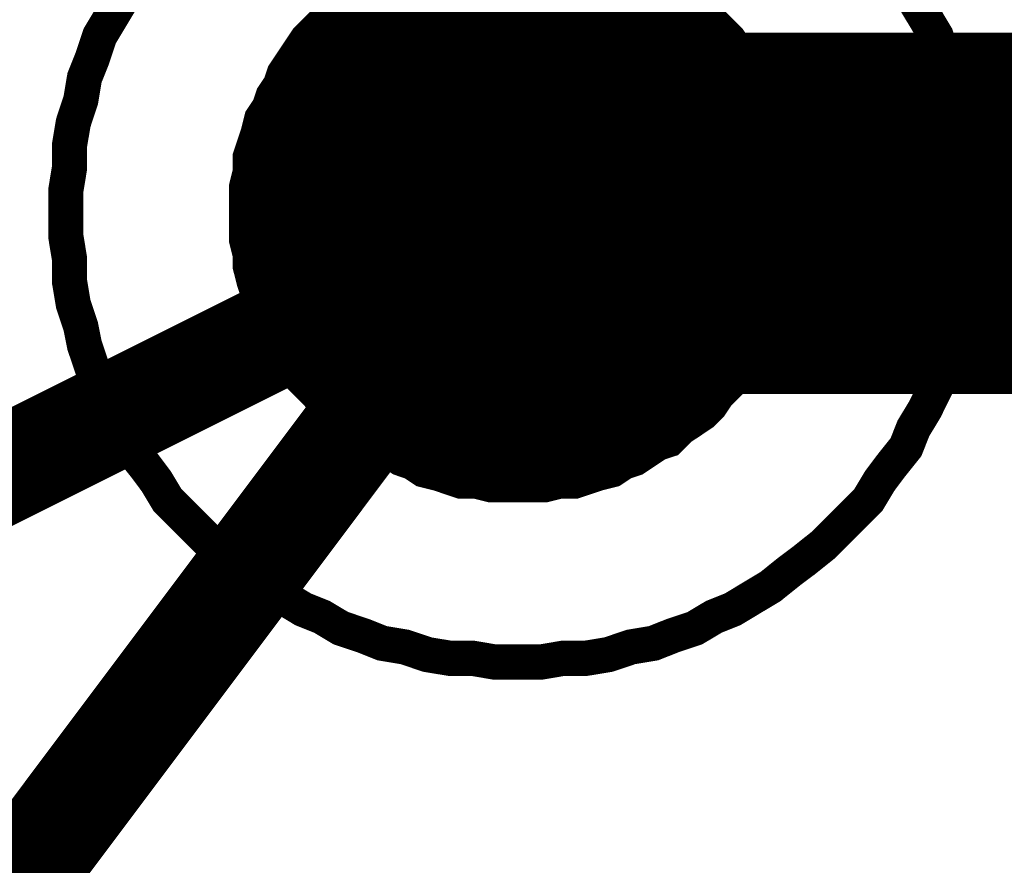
# Model space of a CAD drawing. Extents: x 0 to 22, y 0 to 17.
# Tile 18 of 56: x 7.5452 to 7.6543, y 11.7275 to 11.8211. Entities that reach past the tile are written whole.
import ezdxf

# ---------------------------------------------------------------- set-up
doc = ezdxf.new("R2010")
doc.units = 0
doc.layers.add('SHEET', color=255, linetype='CONTINUOUS')

msp = doc.modelspace()

# ---------------------------------------------------------------- linework, layer by layer
at = {"layer": 'SHEET'}
for points, const_width in [([(7.60042, 11.89983), (7.60042, 11.79967)], 0.0118), ([(7.55035, 11.79967), (7.55035, 11.80217), (7.55076, 11.80467), (7.55076, 11.80718), (7.55118, 11.80968), (7.55201, 11.81219), (7.55243, 11.81469), (7.55327, 11.81678), (7.5541, 11.81928), (7.55535, 11.82137), (7.55661, 11.82346)], 0.0039), ([(7.55035, 11.79967), (7.55035, 11.80217), (7.55076, 11.80467), (7.55076, 11.80718), (7.55118, 11.80968), (7.55201, 11.81219), (7.55243, 11.81469), (7.55327, 11.81678), (7.5541, 11.81928), (7.55535, 11.82137), (7.55661, 11.82346)], 0.0039), ([(7.55035, 11.79967), (7.55035, 11.80217), (7.55076, 11.80467), (7.55076, 11.80718), (7.55118, 11.80968), (7.55201, 11.81219), (7.55243, 11.81469), (7.55327, 11.81678), (7.5541, 11.81928), (7.55535, 11.82137), (7.55661, 11.82346)], 0.0039), ([(7.55035, 11.79967), (7.55035, 11.80217), (7.55076, 11.80467), (7.55076, 11.80718), (7.55118, 11.80968), (7.55201, 11.81219), (7.55243, 11.81469), (7.55327, 11.81678), (7.5541, 11.81928), (7.55535, 11.82137), (7.55661, 11.82346)], 0.0039), ([(7.55035, 11.79967), (7.55035, 11.80217), (7.55076, 11.80467), (7.55076, 11.80718), (7.55118, 11.80968), (7.55201, 11.81219), (7.55243, 11.81469), (7.55327, 11.81678), (7.5541, 11.81928), (7.55535, 11.82137), (7.55661, 11.82346)], 0.0039), ([(7.55035, 11.79967), (7.55035, 11.80217), (7.55076, 11.80467), (7.55076, 11.80718), (7.55118, 11.80968), (7.55201, 11.81219), (7.55243, 11.81469), (7.55327, 11.81678), (7.5541, 11.81928), (7.55535, 11.82137), (7.55661, 11.82346)], 0.0039), ([(7.55035, 11.79967), (7.55035, 11.80217), (7.55076, 11.80467), (7.55076, 11.80718), (7.55118, 11.80968), (7.55201, 11.81219), (7.55243, 11.81469), (7.55327, 11.81678), (7.5541, 11.81928), (7.55535, 11.82137), (7.55661, 11.82346)], 0.0039), ([(7.55035, 11.79967), (7.55035, 11.80217), (7.55076, 11.80467), (7.55076, 11.80718), (7.55118, 11.80968), (7.55201, 11.81219), (7.55243, 11.81469), (7.55327, 11.81678), (7.5541, 11.81928), (7.55535, 11.82137), (7.55661, 11.82346)], 0.0039), ([(7.57038, 11.79967), (7.57038, 11.80134), (7.57038, 11.80259), (7.57079, 11.80426), (7.57079, 11.80593), (7.57121, 11.80718), (7.57163, 11.80843), (7.57205, 11.8101), (7.57288, 11.81135), (7.5733, 11.8126), (7.57413, 11.81386), (7.57455, 11.81511), (7.57539, 11.81636), (7.57622, 11.81761), (7.57705, 11.81886), (7.57831, 11.82012), (7.57914, 11.82095), (7.57998, 11.82179), (7.58123, 11.82304), (7.58248, 11.82387)], 0.0039), ([(7.57038, 11.79967), (7.57038, 11.80134), (7.57038, 11.80259), (7.57079, 11.80426), (7.57079, 11.80593), (7.57121, 11.80718), (7.57163, 11.80843), (7.57205, 11.8101), (7.57288, 11.81135), (7.5733, 11.8126), (7.57413, 11.81386), (7.57455, 11.81511), (7.57539, 11.81636), (7.57622, 11.81761), (7.57705, 11.81886), (7.57831, 11.82012), (7.57914, 11.82095), (7.57998, 11.82179), (7.58123, 11.82304), (7.58248, 11.82387)], 0.0039), ([(7.57038, 11.79967), (7.57038, 11.80134), (7.57038, 11.80259), (7.57079, 11.80426), (7.57079, 11.80593), (7.57121, 11.80718), (7.57163, 11.80843), (7.57205, 11.8101), (7.57288, 11.81135), (7.5733, 11.8126), (7.57413, 11.81386), (7.57455, 11.81511), (7.57539, 11.81636), (7.57622, 11.81761), (7.57705, 11.81886), (7.57831, 11.82012), (7.57914, 11.82095), (7.57998, 11.82179), (7.58123, 11.82304), (7.58248, 11.82387)], 0.0039), ([(7.57038, 11.79967), (7.57038, 11.80134), (7.57038, 11.80259), (7.57079, 11.80426), (7.57079, 11.80593), (7.57121, 11.80718), (7.57163, 11.80843), (7.57205, 11.8101), (7.57288, 11.81135), (7.5733, 11.8126), (7.57413, 11.81386), (7.57455, 11.81511), (7.57539, 11.81636), (7.57622, 11.81761), (7.57705, 11.81886), (7.57831, 11.82012), (7.57914, 11.82095), (7.57998, 11.82179), (7.58123, 11.82304), (7.58248, 11.82387)], 0.0039), ([(7.57038, 11.79967), (7.57038, 11.80134), (7.57038, 11.80259), (7.57079, 11.80426), (7.57079, 11.80593), (7.57121, 11.80718), (7.57163, 11.80843), (7.57205, 11.8101), (7.57288, 11.81135), (7.5733, 11.8126), (7.57413, 11.81386), (7.57455, 11.81511), (7.57539, 11.81636), (7.57622, 11.81761), (7.57705, 11.81886), (7.57831, 11.82012), (7.57914, 11.82095), (7.57998, 11.82179), (7.58123, 11.82304), (7.58248, 11.82387)], 0.0039), ([(7.57038, 11.79967), (7.57038, 11.80134), (7.57038, 11.80259), (7.57079, 11.80426), (7.57079, 11.80593), (7.57121, 11.80718), (7.57163, 11.80843), (7.57205, 11.8101), (7.57288, 11.81135), (7.5733, 11.8126), (7.57413, 11.81386), (7.57455, 11.81511), (7.57539, 11.81636), (7.57622, 11.81761), (7.57705, 11.81886), (7.57831, 11.82012), (7.57914, 11.82095), (7.57998, 11.82179), (7.58123, 11.82304), (7.58248, 11.82387)], 0.0039), ([(7.57038, 11.79967), (7.57038, 11.80134), (7.57038, 11.80259), (7.57079, 11.80426), (7.57079, 11.80593), (7.57121, 11.80718), (7.57163, 11.80843), (7.57205, 11.8101), (7.57288, 11.81135), (7.5733, 11.8126), (7.57413, 11.81386), (7.57455, 11.81511), (7.57539, 11.81636), (7.57622, 11.81761), (7.57705, 11.81886), (7.57831, 11.82012), (7.57914, 11.82095), (7.57998, 11.82179), (7.58123, 11.82304), (7.58248, 11.82387)], 0.0039), ([(7.57038, 11.79967), (7.57038, 11.80134), (7.57038, 11.80259), (7.57079, 11.80426), (7.57079, 11.80593), (7.57121, 11.80718), (7.57163, 11.80843), (7.57205, 11.8101), (7.57288, 11.81135), (7.5733, 11.8126), (7.57413, 11.81386), (7.57455, 11.81511), (7.57539, 11.81636), (7.57622, 11.81761), (7.57705, 11.81886), (7.57831, 11.82012), (7.57914, 11.82095), (7.57998, 11.82179), (7.58123, 11.82304), (7.58248, 11.82387)], 0.0039), ([(7.61837, 11.82387), (7.61962, 11.82304), (7.62087, 11.82179), (7.62171, 11.82095), (7.62254, 11.82012), (7.6238, 11.81886), (7.62463, 11.81761), (7.62546, 11.81636), (7.6263, 11.81511), (7.62672, 11.81386), (7.62755, 11.8126), (7.62797, 11.81135), (7.6288, 11.8101), (7.62922, 11.80843), (7.62964, 11.80718), (7.63006, 11.80593), (7.63006, 11.80426), (7.63047, 11.80259), (7.63047, 11.80134), (7.63047, 11.79967)], 0.0039), ([(7.61837, 11.82387), (7.61962, 11.82304), (7.62087, 11.82179), (7.62171, 11.82095), (7.62254, 11.82012), (7.6238, 11.81886), (7.62463, 11.81761), (7.62546, 11.81636), (7.6263, 11.81511), (7.62672, 11.81386), (7.62755, 11.8126), (7.62797, 11.81135), (7.6288, 11.8101), (7.62922, 11.80843), (7.62964, 11.80718), (7.63006, 11.80593), (7.63006, 11.80426), (7.63047, 11.80259), (7.63047, 11.80134), (7.63047, 11.79967)], 0.0039), ([(7.61837, 11.82387), (7.61962, 11.82304), (7.62087, 11.82179), (7.62171, 11.82095), (7.62254, 11.82012), (7.6238, 11.81886), (7.62463, 11.81761), (7.62546, 11.81636), (7.6263, 11.81511), (7.62672, 11.81386), (7.62755, 11.8126), (7.62797, 11.81135), (7.6288, 11.8101), (7.62922, 11.80843), (7.62964, 11.80718), (7.63006, 11.80593), (7.63006, 11.80426), (7.63047, 11.80259), (7.63047, 11.80134), (7.63047, 11.79967)], 0.0039), ([(7.61837, 11.82387), (7.61962, 11.82304), (7.62087, 11.82179), (7.62171, 11.82095), (7.62254, 11.82012), (7.6238, 11.81886), (7.62463, 11.81761), (7.62546, 11.81636), (7.6263, 11.81511), (7.62672, 11.81386), (7.62755, 11.8126), (7.62797, 11.81135), (7.6288, 11.8101), (7.62922, 11.80843), (7.62964, 11.80718), (7.63006, 11.80593), (7.63006, 11.80426), (7.63047, 11.80259), (7.63047, 11.80134), (7.63047, 11.79967)], 0.0039), ([(7.61837, 11.82387), (7.61962, 11.82304), (7.62087, 11.82179), (7.62171, 11.82095), (7.62254, 11.82012), (7.6238, 11.81886), (7.62463, 11.81761), (7.62546, 11.81636), (7.6263, 11.81511), (7.62672, 11.81386), (7.62755, 11.8126), (7.62797, 11.81135), (7.6288, 11.8101), (7.62922, 11.80843), (7.62964, 11.80718), (7.63006, 11.80593), (7.63006, 11.80426), (7.63047, 11.80259), (7.63047, 11.80134), (7.63047, 11.79967)], 0.0039), ([(7.61837, 11.82387), (7.61962, 11.82304), (7.62087, 11.82179), (7.62171, 11.82095), (7.62254, 11.82012), (7.6238, 11.81886), (7.62463, 11.81761), (7.62546, 11.81636), (7.6263, 11.81511), (7.62672, 11.81386), (7.62755, 11.8126), (7.62797, 11.81135), (7.6288, 11.8101), (7.62922, 11.80843), (7.62964, 11.80718), (7.63006, 11.80593), (7.63006, 11.80426), (7.63047, 11.80259), (7.63047, 11.80134), (7.63047, 11.79967)], 0.0039), ([(7.61837, 11.82387), (7.61962, 11.82304), (7.62087, 11.82179), (7.62171, 11.82095), (7.62254, 11.82012), (7.6238, 11.81886), (7.62463, 11.81761), (7.62546, 11.81636), (7.6263, 11.81511), (7.62672, 11.81386), (7.62755, 11.8126), (7.62797, 11.81135), (7.6288, 11.8101), (7.62922, 11.80843), (7.62964, 11.80718), (7.63006, 11.80593), (7.63006, 11.80426), (7.63047, 11.80259), (7.63047, 11.80134), (7.63047, 11.79967)], 0.0039), ([(7.61837, 11.82387), (7.61962, 11.82304), (7.62087, 11.82179), (7.62171, 11.82095), (7.62254, 11.82012), (7.6238, 11.81886), (7.62463, 11.81761), (7.62546, 11.81636), (7.6263, 11.81511), (7.62672, 11.81386), (7.62755, 11.8126), (7.62797, 11.81135), (7.6288, 11.8101), (7.62922, 11.80843), (7.62964, 11.80718), (7.63006, 11.80593), (7.63006, 11.80426), (7.63047, 11.80259), (7.63047, 11.80134), (7.63047, 11.79967)], 0.0039), ([(7.64424, 11.82346), (7.6455, 11.82137), (7.64675, 11.81928), (7.64758, 11.81678), (7.64842, 11.81469), (7.64884, 11.81219), (7.64967, 11.80968), (7.65009, 11.80718), (7.65009, 11.80467), (7.6505, 11.80217), (7.6505, 11.79967)], 0.0039), ([(7.64424, 11.82346), (7.6455, 11.82137), (7.64675, 11.81928), (7.64758, 11.81678), (7.64842, 11.81469), (7.64884, 11.81219), (7.64967, 11.80968), (7.65009, 11.80718), (7.65009, 11.80467), (7.6505, 11.80217), (7.6505, 11.79967)], 0.0039), ([(7.64424, 11.82346), (7.6455, 11.82137), (7.64675, 11.81928), (7.64758, 11.81678), (7.64842, 11.81469), (7.64884, 11.81219), (7.64967, 11.80968), (7.65009, 11.80718), (7.65009, 11.80467), (7.6505, 11.80217), (7.6505, 11.79967)], 0.0039), ([(7.64424, 11.82346), (7.6455, 11.82137), (7.64675, 11.81928), (7.64758, 11.81678), (7.64842, 11.81469), (7.64884, 11.81219), (7.64967, 11.80968), (7.65009, 11.80718), (7.65009, 11.80467), (7.6505, 11.80217), (7.6505, 11.79967)], 0.0039), ([(7.64424, 11.82346), (7.6455, 11.82137), (7.64675, 11.81928), (7.64758, 11.81678), (7.64842, 11.81469), (7.64884, 11.81219), (7.64967, 11.80968), (7.65009, 11.80718), (7.65009, 11.80467), (7.6505, 11.80217), (7.6505, 11.79967)], 0.0039), ([(7.64424, 11.82346), (7.6455, 11.82137), (7.64675, 11.81928), (7.64758, 11.81678), (7.64842, 11.81469), (7.64884, 11.81219), (7.64967, 11.80968), (7.65009, 11.80718), (7.65009, 11.80467), (7.6505, 11.80217), (7.6505, 11.79967)], 0.0039), ([(7.64424, 11.82346), (7.6455, 11.82137), (7.64675, 11.81928), (7.64758, 11.81678), (7.64842, 11.81469), (7.64884, 11.81219), (7.64967, 11.80968), (7.65009, 11.80718), (7.65009, 11.80467), (7.6505, 11.80217), (7.6505, 11.79967)], 0.0039), ([(7.64424, 11.82346), (7.6455, 11.82137), (7.64675, 11.81928), (7.64758, 11.81678), (7.64842, 11.81469), (7.64884, 11.81219), (7.64967, 11.80968), (7.65009, 11.80718), (7.65009, 11.80467), (7.6505, 11.80217), (7.6505, 11.79967)], 0.0039), ([(7.60042, 11.79967), (8.50019, 11.79967), (9.40037, 11.79967), (10.30014, 11.79967), (10.70036, 11.79967)], 0.04), ([(6.00038, 11.59975), (6.00038, 11.39983), (7.30036, 11.39983), (7.60042, 11.79967)], 0.0118), ([(7.60042, 11.79967), (7.20062, 11.59975), (6.70066, 11.59975)], 0.0118), ([(7.60042, 11.75), (7.59792, 11.75), (7.59542, 11.75042), (7.59291, 11.75042), (7.59041, 11.75083), (7.58791, 11.75167), (7.5854, 11.75209), (7.58331, 11.75292), (7.58081, 11.75376), (7.57872, 11.75501), (7.57664, 11.75584), (7.57455, 11.7571), (7.57246, 11.75835), (7.57038, 11.76002), (7.56871, 11.76127), (7.56662, 11.76294), (7.56495, 11.76461), (7.56328, 11.76628), (7.56161, 11.76795), (7.56036, 11.77003), (7.55911, 11.7717), (7.55744, 11.77379), (7.55661, 11.77588), (7.55535, 11.77796), (7.5541, 11.78047), (7.55327, 11.78255), (7.55243, 11.78506), (7.55201, 11.78715), (7.55118, 11.78965), (7.55076, 11.79215), (7.55076, 11.79466), (7.55035, 11.79716), (7.55035, 11.79967)], 0.0039), ([(7.55035, 11.79967), (7.55035, 11.79967)], 0.0039), ([(7.60042, 11.75), (7.59792, 11.75), (7.59542, 11.75042), (7.59291, 11.75042), (7.59041, 11.75083), (7.58791, 11.75167), (7.5854, 11.75209), (7.58331, 11.75292), (7.58081, 11.75376), (7.57872, 11.75501), (7.57664, 11.75584), (7.57455, 11.7571), (7.57246, 11.75835), (7.57038, 11.76002), (7.56871, 11.76127), (7.56662, 11.76294), (7.56495, 11.76461), (7.56328, 11.76628), (7.56161, 11.76795), (7.56036, 11.77003), (7.55911, 11.7717), (7.55744, 11.77379), (7.55661, 11.77588), (7.55535, 11.77796), (7.5541, 11.78047), (7.55327, 11.78255), (7.55243, 11.78506), (7.55201, 11.78715), (7.55118, 11.78965), (7.55076, 11.79215), (7.55076, 11.79466), (7.55035, 11.79716), (7.55035, 11.79967)], 0.0039), ([(7.55035, 11.79967), (7.55035, 11.79967)], 0.0039), ([(7.60042, 11.75), (7.59792, 11.75), (7.59542, 11.75042), (7.59291, 11.75042), (7.59041, 11.75083), (7.58791, 11.75167), (7.5854, 11.75209), (7.58331, 11.75292), (7.58081, 11.75376), (7.57872, 11.75501), (7.57664, 11.75584), (7.57455, 11.7571), (7.57246, 11.75835), (7.57038, 11.76002), (7.56871, 11.76127), (7.56662, 11.76294), (7.56495, 11.76461), (7.56328, 11.76628), (7.56161, 11.76795), (7.56036, 11.77003), (7.55911, 11.7717), (7.55744, 11.77379), (7.55661, 11.77588), (7.55535, 11.77796), (7.5541, 11.78047), (7.55327, 11.78255), (7.55243, 11.78506), (7.55201, 11.78715), (7.55118, 11.78965), (7.55076, 11.79215), (7.55076, 11.79466), (7.55035, 11.79716), (7.55035, 11.79967)], 0.0039), ([(7.55035, 11.79967), (7.55035, 11.79967)], 0.0039), ([(7.60042, 11.75), (7.59792, 11.75), (7.59542, 11.75042), (7.59291, 11.75042), (7.59041, 11.75083), (7.58791, 11.75167), (7.5854, 11.75209), (7.58331, 11.75292), (7.58081, 11.75376), (7.57872, 11.75501), (7.57664, 11.75584), (7.57455, 11.7571), (7.57246, 11.75835), (7.57038, 11.76002), (7.56871, 11.76127), (7.56662, 11.76294), (7.56495, 11.76461), (7.56328, 11.76628), (7.56161, 11.76795), (7.56036, 11.77003), (7.55911, 11.7717), (7.55744, 11.77379), (7.55661, 11.77588), (7.55535, 11.77796), (7.5541, 11.78047), (7.55327, 11.78255), (7.55243, 11.78506), (7.55201, 11.78715), (7.55118, 11.78965), (7.55076, 11.79215), (7.55076, 11.79466), (7.55035, 11.79716), (7.55035, 11.79967)], 0.0039), ([(7.55035, 11.79967), (7.55035, 11.79967)], 0.0039), ([(7.60042, 11.75), (7.59792, 11.75), (7.59542, 11.75042), (7.59291, 11.75042), (7.59041, 11.75083), (7.58791, 11.75167), (7.5854, 11.75209), (7.58331, 11.75292), (7.58081, 11.75376), (7.57872, 11.75501), (7.57664, 11.75584), (7.57455, 11.7571), (7.57246, 11.75835), (7.57038, 11.76002), (7.56871, 11.76127), (7.56662, 11.76294), (7.56495, 11.76461), (7.56328, 11.76628), (7.56161, 11.76795), (7.56036, 11.77003), (7.55911, 11.7717), (7.55744, 11.77379), (7.55661, 11.77588), (7.55535, 11.77796), (7.5541, 11.78047), (7.55327, 11.78255), (7.55243, 11.78506), (7.55201, 11.78715), (7.55118, 11.78965), (7.55076, 11.79215), (7.55076, 11.79466), (7.55035, 11.79716), (7.55035, 11.79967)], 0.0039), ([(7.55035, 11.79967), (7.55035, 11.79967)], 0.0039), ([(7.60042, 11.75), (7.59792, 11.75), (7.59542, 11.75042), (7.59291, 11.75042), (7.59041, 11.75083), (7.58791, 11.75167), (7.5854, 11.75209), (7.58331, 11.75292), (7.58081, 11.75376), (7.57872, 11.75501), (7.57664, 11.75584), (7.57455, 11.7571), (7.57246, 11.75835), (7.57038, 11.76002), (7.56871, 11.76127), (7.56662, 11.76294), (7.56495, 11.76461), (7.56328, 11.76628), (7.56161, 11.76795), (7.56036, 11.77003), (7.55911, 11.7717), (7.55744, 11.77379), (7.55661, 11.77588), (7.55535, 11.77796), (7.5541, 11.78047), (7.55327, 11.78255), (7.55243, 11.78506), (7.55201, 11.78715), (7.55118, 11.78965), (7.55076, 11.79215), (7.55076, 11.79466), (7.55035, 11.79716), (7.55035, 11.79967)], 0.0039), ([(7.55035, 11.79967), (7.55035, 11.79967)], 0.0039), ([(7.60042, 11.75), (7.59792, 11.75), (7.59542, 11.75042), (7.59291, 11.75042), (7.59041, 11.75083), (7.58791, 11.75167), (7.5854, 11.75209), (7.58331, 11.75292), (7.58081, 11.75376), (7.57872, 11.75501), (7.57664, 11.75584), (7.57455, 11.7571), (7.57246, 11.75835), (7.57038, 11.76002), (7.56871, 11.76127), (7.56662, 11.76294), (7.56495, 11.76461), (7.56328, 11.76628), (7.56161, 11.76795), (7.56036, 11.77003), (7.55911, 11.7717), (7.55744, 11.77379), (7.55661, 11.77588), (7.55535, 11.77796), (7.5541, 11.78047), (7.55327, 11.78255), (7.55243, 11.78506), (7.55201, 11.78715), (7.55118, 11.78965), (7.55076, 11.79215), (7.55076, 11.79466), (7.55035, 11.79716), (7.55035, 11.79967)], 0.0039), ([(7.55035, 11.79967), (7.55035, 11.79967)], 0.0039), ([(7.60042, 11.75), (7.59792, 11.75), (7.59542, 11.75042), (7.59291, 11.75042), (7.59041, 11.75083), (7.58791, 11.75167), (7.5854, 11.75209), (7.58331, 11.75292), (7.58081, 11.75376), (7.57872, 11.75501), (7.57664, 11.75584), (7.57455, 11.7571), (7.57246, 11.75835), (7.57038, 11.76002), (7.56871, 11.76127), (7.56662, 11.76294), (7.56495, 11.76461), (7.56328, 11.76628), (7.56161, 11.76795), (7.56036, 11.77003), (7.55911, 11.7717), (7.55744, 11.77379), (7.55661, 11.77588), (7.55535, 11.77796), (7.5541, 11.78047), (7.55327, 11.78255), (7.55243, 11.78506), (7.55201, 11.78715), (7.55118, 11.78965), (7.55076, 11.79215), (7.55076, 11.79466), (7.55035, 11.79716), (7.55035, 11.79967)], 0.0039), ([(7.55035, 11.79967), (7.55035, 11.79967)], 0.0039), ([(7.60042, 11.76962), (7.59876, 11.76962), (7.5975, 11.76962), (7.59583, 11.77003), (7.59416, 11.77003), (7.59291, 11.77045), (7.59166, 11.77087), (7.58999, 11.77129), (7.58874, 11.77212), (7.58749, 11.77254), (7.58624, 11.77337), (7.58498, 11.77421), (7.58373, 11.77462), (7.58248, 11.77588), (7.58123, 11.77671), (7.57998, 11.77755), (7.57914, 11.77838), (7.57831, 11.77963), (7.57705, 11.78088), (7.57622, 11.78172), (7.57539, 11.78297), (7.57455, 11.78422), (7.57413, 11.78548), (7.5733, 11.78673), (7.57288, 11.78798), (7.57205, 11.78965), (7.57163, 11.7909), (7.57121, 11.79215), (7.57079, 11.79382), (7.57079, 11.79508), (7.57038, 11.79674), (7.57038, 11.798), (7.57038, 11.79967)], 0.0039), ([(7.57038, 11.79967), (7.57038, 11.79967)], 0.0039), ([(7.60042, 11.76962), (7.59876, 11.76962), (7.5975, 11.76962), (7.59583, 11.77003), (7.59416, 11.77003), (7.59291, 11.77045), (7.59166, 11.77087), (7.58999, 11.77129), (7.58874, 11.77212), (7.58749, 11.77254), (7.58624, 11.77337), (7.58498, 11.77421), (7.58373, 11.77462), (7.58248, 11.77588), (7.58123, 11.77671), (7.57998, 11.77755), (7.57914, 11.77838), (7.57831, 11.77963), (7.57705, 11.78088), (7.57622, 11.78172), (7.57539, 11.78297), (7.57455, 11.78422), (7.57413, 11.78548), (7.5733, 11.78673), (7.57288, 11.78798), (7.57205, 11.78965), (7.57163, 11.7909), (7.57121, 11.79215), (7.57079, 11.79382), (7.57079, 11.79508), (7.57038, 11.79674), (7.57038, 11.798), (7.57038, 11.79967)], 0.0039), ([(7.57038, 11.79967), (7.57038, 11.79967)], 0.0039), ([(7.60042, 11.76962), (7.59876, 11.76962), (7.5975, 11.76962), (7.59583, 11.77003), (7.59416, 11.77003), (7.59291, 11.77045), (7.59166, 11.77087), (7.58999, 11.77129), (7.58874, 11.77212), (7.58749, 11.77254), (7.58624, 11.77337), (7.58498, 11.77421), (7.58373, 11.77462), (7.58248, 11.77588), (7.58123, 11.77671), (7.57998, 11.77755), (7.57914, 11.77838), (7.57831, 11.77963), (7.57705, 11.78088), (7.57622, 11.78172), (7.57539, 11.78297), (7.57455, 11.78422), (7.57413, 11.78548), (7.5733, 11.78673), (7.57288, 11.78798), (7.57205, 11.78965), (7.57163, 11.7909), (7.57121, 11.79215), (7.57079, 11.79382), (7.57079, 11.79508), (7.57038, 11.79674), (7.57038, 11.798), (7.57038, 11.79967)], 0.0039), ([(7.57038, 11.79967), (7.57038, 11.79967)], 0.0039), ([(7.60042, 11.76962), (7.59876, 11.76962), (7.5975, 11.76962), (7.59583, 11.77003), (7.59416, 11.77003), (7.59291, 11.77045), (7.59166, 11.77087), (7.58999, 11.77129), (7.58874, 11.77212), (7.58749, 11.77254), (7.58624, 11.77337), (7.58498, 11.77421), (7.58373, 11.77462), (7.58248, 11.77588), (7.58123, 11.77671), (7.57998, 11.77755), (7.57914, 11.77838), (7.57831, 11.77963), (7.57705, 11.78088), (7.57622, 11.78172), (7.57539, 11.78297), (7.57455, 11.78422), (7.57413, 11.78548), (7.5733, 11.78673), (7.57288, 11.78798), (7.57205, 11.78965), (7.57163, 11.7909), (7.57121, 11.79215), (7.57079, 11.79382), (7.57079, 11.79508), (7.57038, 11.79674), (7.57038, 11.798), (7.57038, 11.79967)], 0.0039), ([(7.57038, 11.79967), (7.57038, 11.79967)], 0.0039), ([(7.60042, 11.76962), (7.59876, 11.76962), (7.5975, 11.76962), (7.59583, 11.77003), (7.59416, 11.77003), (7.59291, 11.77045), (7.59166, 11.77087), (7.58999, 11.77129), (7.58874, 11.77212), (7.58749, 11.77254), (7.58624, 11.77337), (7.58498, 11.77421), (7.58373, 11.77462), (7.58248, 11.77588), (7.58123, 11.77671), (7.57998, 11.77755), (7.57914, 11.77838), (7.57831, 11.77963), (7.57705, 11.78088), (7.57622, 11.78172), (7.57539, 11.78297), (7.57455, 11.78422), (7.57413, 11.78548), (7.5733, 11.78673), (7.57288, 11.78798), (7.57205, 11.78965), (7.57163, 11.7909), (7.57121, 11.79215), (7.57079, 11.79382), (7.57079, 11.79508), (7.57038, 11.79674), (7.57038, 11.798), (7.57038, 11.79967)], 0.0039), ([(7.57038, 11.79967), (7.57038, 11.79967)], 0.0039), ([(7.60042, 11.76962), (7.59876, 11.76962), (7.5975, 11.76962), (7.59583, 11.77003), (7.59416, 11.77003), (7.59291, 11.77045), (7.59166, 11.77087), (7.58999, 11.77129), (7.58874, 11.77212), (7.58749, 11.77254), (7.58624, 11.77337), (7.58498, 11.77421), (7.58373, 11.77462), (7.58248, 11.77588), (7.58123, 11.77671), (7.57998, 11.77755), (7.57914, 11.77838), (7.57831, 11.77963), (7.57705, 11.78088), (7.57622, 11.78172), (7.57539, 11.78297), (7.57455, 11.78422), (7.57413, 11.78548), (7.5733, 11.78673), (7.57288, 11.78798), (7.57205, 11.78965), (7.57163, 11.7909), (7.57121, 11.79215), (7.57079, 11.79382), (7.57079, 11.79508), (7.57038, 11.79674), (7.57038, 11.798), (7.57038, 11.79967)], 0.0039), ([(7.57038, 11.79967), (7.57038, 11.79967)], 0.0039), ([(7.60042, 11.76962), (7.59876, 11.76962), (7.5975, 11.76962), (7.59583, 11.77003), (7.59416, 11.77003), (7.59291, 11.77045), (7.59166, 11.77087), (7.58999, 11.77129), (7.58874, 11.77212), (7.58749, 11.77254), (7.58624, 11.77337), (7.58498, 11.77421), (7.58373, 11.77462), (7.58248, 11.77588), (7.58123, 11.77671), (7.57998, 11.77755), (7.57914, 11.77838), (7.57831, 11.77963), (7.57705, 11.78088), (7.57622, 11.78172), (7.57539, 11.78297), (7.57455, 11.78422), (7.57413, 11.78548), (7.5733, 11.78673), (7.57288, 11.78798), (7.57205, 11.78965), (7.57163, 11.7909), (7.57121, 11.79215), (7.57079, 11.79382), (7.57079, 11.79508), (7.57038, 11.79674), (7.57038, 11.798), (7.57038, 11.79967)], 0.0039), ([(7.57038, 11.79967), (7.57038, 11.79967)], 0.0039), ([(7.60042, 11.76962), (7.59876, 11.76962), (7.5975, 11.76962), (7.59583, 11.77003), (7.59416, 11.77003), (7.59291, 11.77045), (7.59166, 11.77087), (7.58999, 11.77129), (7.58874, 11.77212), (7.58749, 11.77254), (7.58624, 11.77337), (7.58498, 11.77421), (7.58373, 11.77462), (7.58248, 11.77588), (7.58123, 11.77671), (7.57998, 11.77755), (7.57914, 11.77838), (7.57831, 11.77963), (7.57705, 11.78088), (7.57622, 11.78172), (7.57539, 11.78297), (7.57455, 11.78422), (7.57413, 11.78548), (7.5733, 11.78673), (7.57288, 11.78798), (7.57205, 11.78965), (7.57163, 11.7909), (7.57121, 11.79215), (7.57079, 11.79382), (7.57079, 11.79508), (7.57038, 11.79674), (7.57038, 11.798), (7.57038, 11.79967)], 0.0039), ([(7.57038, 11.79967), (7.57038, 11.79967)], 0.0039), ([(7.6505, 11.79967), (7.6505, 11.79716), (7.65009, 11.79466), (7.65009, 11.79215), (7.64967, 11.78965), (7.64884, 11.78715), (7.64842, 11.78506), (7.64758, 11.78255), (7.64675, 11.78047), (7.6455, 11.77796), (7.64424, 11.77588), (7.64341, 11.77379), (7.64174, 11.7717), (7.64049, 11.77003), (7.63924, 11.76795), (7.63757, 11.76628), (7.6359, 11.76461), (7.63423, 11.76294), (7.63214, 11.76127), (7.63047, 11.76002), (7.62839, 11.75835), (7.6263, 11.7571), (7.62421, 11.75584), (7.62213, 11.75501), (7.62004, 11.75376), (7.61754, 11.75292), (7.61545, 11.75209), (7.61294, 11.75167), (7.61044, 11.75083), (7.60794, 11.75042), (7.60543, 11.75042), (7.60293, 11.75), (7.60042, 11.75)], 0.0039), ([(7.6505, 11.79967), (7.6505, 11.79716), (7.65009, 11.79466), (7.65009, 11.79215), (7.64967, 11.78965), (7.64884, 11.78715), (7.64842, 11.78506), (7.64758, 11.78255), (7.64675, 11.78047), (7.6455, 11.77796), (7.64424, 11.77588), (7.64341, 11.77379), (7.64174, 11.7717), (7.64049, 11.77003), (7.63924, 11.76795), (7.63757, 11.76628), (7.6359, 11.76461), (7.63423, 11.76294), (7.63214, 11.76127), (7.63047, 11.76002), (7.62839, 11.75835), (7.6263, 11.7571), (7.62421, 11.75584), (7.62213, 11.75501), (7.62004, 11.75376), (7.61754, 11.75292), (7.61545, 11.75209), (7.61294, 11.75167), (7.61044, 11.75083), (7.60794, 11.75042), (7.60543, 11.75042), (7.60293, 11.75), (7.60042, 11.75)], 0.0039), ([(7.6505, 11.79967), (7.6505, 11.79716), (7.65009, 11.79466), (7.65009, 11.79215), (7.64967, 11.78965), (7.64884, 11.78715), (7.64842, 11.78506), (7.64758, 11.78255), (7.64675, 11.78047), (7.6455, 11.77796), (7.64424, 11.77588), (7.64341, 11.77379), (7.64174, 11.7717), (7.64049, 11.77003), (7.63924, 11.76795), (7.63757, 11.76628), (7.6359, 11.76461), (7.63423, 11.76294), (7.63214, 11.76127), (7.63047, 11.76002), (7.62839, 11.75835), (7.6263, 11.7571), (7.62421, 11.75584), (7.62213, 11.75501), (7.62004, 11.75376), (7.61754, 11.75292), (7.61545, 11.75209), (7.61294, 11.75167), (7.61044, 11.75083), (7.60794, 11.75042), (7.60543, 11.75042), (7.60293, 11.75), (7.60042, 11.75)], 0.0039), ([(7.6505, 11.79967), (7.6505, 11.79716), (7.65009, 11.79466), (7.65009, 11.79215), (7.64967, 11.78965), (7.64884, 11.78715), (7.64842, 11.78506), (7.64758, 11.78255), (7.64675, 11.78047), (7.6455, 11.77796), (7.64424, 11.77588), (7.64341, 11.77379), (7.64174, 11.7717), (7.64049, 11.77003), (7.63924, 11.76795), (7.63757, 11.76628), (7.6359, 11.76461), (7.63423, 11.76294), (7.63214, 11.76127), (7.63047, 11.76002), (7.62839, 11.75835), (7.6263, 11.7571), (7.62421, 11.75584), (7.62213, 11.75501), (7.62004, 11.75376), (7.61754, 11.75292), (7.61545, 11.75209), (7.61294, 11.75167), (7.61044, 11.75083), (7.60794, 11.75042), (7.60543, 11.75042), (7.60293, 11.75), (7.60042, 11.75)], 0.0039), ([(7.6505, 11.79967), (7.6505, 11.79716), (7.65009, 11.79466), (7.65009, 11.79215), (7.64967, 11.78965), (7.64884, 11.78715), (7.64842, 11.78506), (7.64758, 11.78255), (7.64675, 11.78047), (7.6455, 11.77796), (7.64424, 11.77588), (7.64341, 11.77379), (7.64174, 11.7717), (7.64049, 11.77003), (7.63924, 11.76795), (7.63757, 11.76628), (7.6359, 11.76461), (7.63423, 11.76294), (7.63214, 11.76127), (7.63047, 11.76002), (7.62839, 11.75835), (7.6263, 11.7571), (7.62421, 11.75584), (7.62213, 11.75501), (7.62004, 11.75376), (7.61754, 11.75292), (7.61545, 11.75209), (7.61294, 11.75167), (7.61044, 11.75083), (7.60794, 11.75042), (7.60543, 11.75042), (7.60293, 11.75), (7.60042, 11.75)], 0.0039), ([(7.6505, 11.79967), (7.6505, 11.79716), (7.65009, 11.79466), (7.65009, 11.79215), (7.64967, 11.78965), (7.64884, 11.78715), (7.64842, 11.78506), (7.64758, 11.78255), (7.64675, 11.78047), (7.6455, 11.77796), (7.64424, 11.77588), (7.64341, 11.77379), (7.64174, 11.7717), (7.64049, 11.77003), (7.63924, 11.76795), (7.63757, 11.76628), (7.6359, 11.76461), (7.63423, 11.76294), (7.63214, 11.76127), (7.63047, 11.76002), (7.62839, 11.75835), (7.6263, 11.7571), (7.62421, 11.75584), (7.62213, 11.75501), (7.62004, 11.75376), (7.61754, 11.75292), (7.61545, 11.75209), (7.61294, 11.75167), (7.61044, 11.75083), (7.60794, 11.75042), (7.60543, 11.75042), (7.60293, 11.75), (7.60042, 11.75)], 0.0039), ([(7.6505, 11.79967), (7.6505, 11.79716), (7.65009, 11.79466), (7.65009, 11.79215), (7.64967, 11.78965), (7.64884, 11.78715), (7.64842, 11.78506), (7.64758, 11.78255), (7.64675, 11.78047), (7.6455, 11.77796), (7.64424, 11.77588), (7.64341, 11.77379), (7.64174, 11.7717), (7.64049, 11.77003), (7.63924, 11.76795), (7.63757, 11.76628), (7.6359, 11.76461), (7.63423, 11.76294), (7.63214, 11.76127), (7.63047, 11.76002), (7.62839, 11.75835), (7.6263, 11.7571), (7.62421, 11.75584), (7.62213, 11.75501), (7.62004, 11.75376), (7.61754, 11.75292), (7.61545, 11.75209), (7.61294, 11.75167), (7.61044, 11.75083), (7.60794, 11.75042), (7.60543, 11.75042), (7.60293, 11.75), (7.60042, 11.75)], 0.0039), ([(7.6505, 11.79967), (7.6505, 11.79716), (7.65009, 11.79466), (7.65009, 11.79215), (7.64967, 11.78965), (7.64884, 11.78715), (7.64842, 11.78506), (7.64758, 11.78255), (7.64675, 11.78047), (7.6455, 11.77796), (7.64424, 11.77588), (7.64341, 11.77379), (7.64174, 11.7717), (7.64049, 11.77003), (7.63924, 11.76795), (7.63757, 11.76628), (7.6359, 11.76461), (7.63423, 11.76294), (7.63214, 11.76127), (7.63047, 11.76002), (7.62839, 11.75835), (7.6263, 11.7571), (7.62421, 11.75584), (7.62213, 11.75501), (7.62004, 11.75376), (7.61754, 11.75292), (7.61545, 11.75209), (7.61294, 11.75167), (7.61044, 11.75083), (7.60794, 11.75042), (7.60543, 11.75042), (7.60293, 11.75), (7.60042, 11.75)], 0.0039), ([(7.63047, 11.79967), (7.63047, 11.798), (7.63047, 11.79674), (7.63006, 11.79508), (7.63006, 11.79382), (7.62964, 11.79215), (7.62922, 11.7909), (7.6288, 11.78965), (7.62797, 11.78798), (7.62755, 11.78673), (7.62672, 11.78548), (7.6263, 11.78422), (7.62546, 11.78297), (7.62463, 11.78172), (7.6238, 11.78088), (7.62254, 11.77963), (7.62171, 11.77838), (7.62087, 11.77755), (7.61962, 11.77671), (7.61837, 11.77588), (7.61712, 11.77462), (7.61587, 11.77421), (7.61461, 11.77337), (7.61336, 11.77254), (7.61211, 11.77212), (7.61086, 11.77129), (7.60919, 11.77087), (7.60794, 11.77045), (7.60668, 11.77003), (7.60502, 11.77003), (7.60335, 11.76962), (7.60209, 11.76962), (7.60042, 11.76962)], 0.0039), ([(7.63047, 11.79967), (7.63047, 11.798), (7.63047, 11.79674), (7.63006, 11.79508), (7.63006, 11.79382), (7.62964, 11.79215), (7.62922, 11.7909), (7.6288, 11.78965), (7.62797, 11.78798), (7.62755, 11.78673), (7.62672, 11.78548), (7.6263, 11.78422), (7.62546, 11.78297), (7.62463, 11.78172), (7.6238, 11.78088), (7.62254, 11.77963), (7.62171, 11.77838), (7.62087, 11.77755), (7.61962, 11.77671), (7.61837, 11.77588), (7.61712, 11.77462), (7.61587, 11.77421), (7.61461, 11.77337), (7.61336, 11.77254), (7.61211, 11.77212), (7.61086, 11.77129), (7.60919, 11.77087), (7.60794, 11.77045), (7.60668, 11.77003), (7.60502, 11.77003), (7.60335, 11.76962), (7.60209, 11.76962), (7.60042, 11.76962)], 0.0039), ([(7.63047, 11.79967), (7.63047, 11.798), (7.63047, 11.79674), (7.63006, 11.79508), (7.63006, 11.79382), (7.62964, 11.79215), (7.62922, 11.7909), (7.6288, 11.78965), (7.62797, 11.78798), (7.62755, 11.78673), (7.62672, 11.78548), (7.6263, 11.78422), (7.62546, 11.78297), (7.62463, 11.78172), (7.6238, 11.78088), (7.62254, 11.77963), (7.62171, 11.77838), (7.62087, 11.77755), (7.61962, 11.77671), (7.61837, 11.77588), (7.61712, 11.77462), (7.61587, 11.77421), (7.61461, 11.77337), (7.61336, 11.77254), (7.61211, 11.77212), (7.61086, 11.77129), (7.60919, 11.77087), (7.60794, 11.77045), (7.60668, 11.77003), (7.60502, 11.77003), (7.60335, 11.76962), (7.60209, 11.76962), (7.60042, 11.76962)], 0.0039), ([(7.63047, 11.79967), (7.63047, 11.798), (7.63047, 11.79674), (7.63006, 11.79508), (7.63006, 11.79382), (7.62964, 11.79215), (7.62922, 11.7909), (7.6288, 11.78965), (7.62797, 11.78798), (7.62755, 11.78673), (7.62672, 11.78548), (7.6263, 11.78422), (7.62546, 11.78297), (7.62463, 11.78172), (7.6238, 11.78088), (7.62254, 11.77963), (7.62171, 11.77838), (7.62087, 11.77755), (7.61962, 11.77671), (7.61837, 11.77588), (7.61712, 11.77462), (7.61587, 11.77421), (7.61461, 11.77337), (7.61336, 11.77254), (7.61211, 11.77212), (7.61086, 11.77129), (7.60919, 11.77087), (7.60794, 11.77045), (7.60668, 11.77003), (7.60502, 11.77003), (7.60335, 11.76962), (7.60209, 11.76962), (7.60042, 11.76962)], 0.0039), ([(7.63047, 11.79967), (7.63047, 11.798), (7.63047, 11.79674), (7.63006, 11.79508), (7.63006, 11.79382), (7.62964, 11.79215), (7.62922, 11.7909), (7.6288, 11.78965), (7.62797, 11.78798), (7.62755, 11.78673), (7.62672, 11.78548), (7.6263, 11.78422), (7.62546, 11.78297), (7.62463, 11.78172), (7.6238, 11.78088), (7.62254, 11.77963), (7.62171, 11.77838), (7.62087, 11.77755), (7.61962, 11.77671), (7.61837, 11.77588), (7.61712, 11.77462), (7.61587, 11.77421), (7.61461, 11.77337), (7.61336, 11.77254), (7.61211, 11.77212), (7.61086, 11.77129), (7.60919, 11.77087), (7.60794, 11.77045), (7.60668, 11.77003), (7.60502, 11.77003), (7.60335, 11.76962), (7.60209, 11.76962), (7.60042, 11.76962)], 0.0039), ([(7.63047, 11.79967), (7.63047, 11.798), (7.63047, 11.79674), (7.63006, 11.79508), (7.63006, 11.79382), (7.62964, 11.79215), (7.62922, 11.7909), (7.6288, 11.78965), (7.62797, 11.78798), (7.62755, 11.78673), (7.62672, 11.78548), (7.6263, 11.78422), (7.62546, 11.78297), (7.62463, 11.78172), (7.6238, 11.78088), (7.62254, 11.77963), (7.62171, 11.77838), (7.62087, 11.77755), (7.61962, 11.77671), (7.61837, 11.77588), (7.61712, 11.77462), (7.61587, 11.77421), (7.61461, 11.77337), (7.61336, 11.77254), (7.61211, 11.77212), (7.61086, 11.77129), (7.60919, 11.77087), (7.60794, 11.77045), (7.60668, 11.77003), (7.60502, 11.77003), (7.60335, 11.76962), (7.60209, 11.76962), (7.60042, 11.76962)], 0.0039), ([(7.63047, 11.79967), (7.63047, 11.798), (7.63047, 11.79674), (7.63006, 11.79508), (7.63006, 11.79382), (7.62964, 11.79215), (7.62922, 11.7909), (7.6288, 11.78965), (7.62797, 11.78798), (7.62755, 11.78673), (7.62672, 11.78548), (7.6263, 11.78422), (7.62546, 11.78297), (7.62463, 11.78172), (7.6238, 11.78088), (7.62254, 11.77963), (7.62171, 11.77838), (7.62087, 11.77755), (7.61962, 11.77671), (7.61837, 11.77588), (7.61712, 11.77462), (7.61587, 11.77421), (7.61461, 11.77337), (7.61336, 11.77254), (7.61211, 11.77212), (7.61086, 11.77129), (7.60919, 11.77087), (7.60794, 11.77045), (7.60668, 11.77003), (7.60502, 11.77003), (7.60335, 11.76962), (7.60209, 11.76962), (7.60042, 11.76962)], 0.0039), ([(7.63047, 11.79967), (7.63047, 11.798), (7.63047, 11.79674), (7.63006, 11.79508), (7.63006, 11.79382), (7.62964, 11.79215), (7.62922, 11.7909), (7.6288, 11.78965), (7.62797, 11.78798), (7.62755, 11.78673), (7.62672, 11.78548), (7.6263, 11.78422), (7.62546, 11.78297), (7.62463, 11.78172), (7.6238, 11.78088), (7.62254, 11.77963), (7.62171, 11.77838), (7.62087, 11.77755), (7.61962, 11.77671), (7.61837, 11.77588), (7.61712, 11.77462), (7.61587, 11.77421), (7.61461, 11.77337), (7.61336, 11.77254), (7.61211, 11.77212), (7.61086, 11.77129), (7.60919, 11.77087), (7.60794, 11.77045), (7.60668, 11.77003), (7.60502, 11.77003), (7.60335, 11.76962), (7.60209, 11.76962), (7.60042, 11.76962)], 0.0039), ([(7.63047, 11.79967), (7.63047, 11.79967), (7.63047, 11.79967), (7.63047, 11.79967), (7.63047, 11.79967), (7.63047, 11.79967), (7.63047, 11.79967), (7.63047, 11.79967), (7.63047, 11.79967), (7.63047, 11.79967), (7.63047, 11.79967), (7.63047, 11.79967), (7.63047, 11.79967), (7.63047, 11.79967), (7.63047, 11.79967), (7.63047, 11.79967), (7.63047, 11.79967), (7.63047, 11.79967), (7.63047, 11.79967), (7.63047, 11.79967), (7.63047, 11.79967), (7.63047, 11.79967), (7.63047, 11.79967), (7.63047, 11.79967), (7.63047, 11.79967), (7.63047, 11.79967), (7.63047, 11.79967), (7.63047, 11.79967), (7.63047, 11.79967), (7.63047, 11.79967), (7.63047, 11.79967), (7.63047, 11.79967), (7.63047, 11.79967)], 0.0039), ([(7.63047, 11.79967), (7.63047, 11.79967)], 0.0039), ([(7.63047, 11.79967), (7.63047, 11.79967), (7.63047, 11.79967), (7.63047, 11.79967), (7.63047, 11.79967), (7.63047, 11.79967), (7.63047, 11.79967), (7.63047, 11.79967), (7.63047, 11.79967), (7.63047, 11.79967), (7.63047, 11.79967), (7.63047, 11.79967), (7.63047, 11.79967), (7.63047, 11.79967), (7.63047, 11.79967), (7.63047, 11.79967), (7.63047, 11.79967), (7.63047, 11.79967), (7.63047, 11.79967), (7.63047, 11.79967), (7.63047, 11.79967), (7.63047, 11.79967), (7.63047, 11.79967), (7.63047, 11.79967), (7.63047, 11.79967), (7.63047, 11.79967), (7.63047, 11.79967), (7.63047, 11.79967), (7.63047, 11.79967), (7.63047, 11.79967), (7.63047, 11.79967), (7.63047, 11.79967), (7.63047, 11.79967)], 0.0039), ([(7.63047, 11.79967), (7.63047, 11.79967)], 0.0039), ([(7.63047, 11.79967), (7.63047, 11.79967), (7.63047, 11.79967), (7.63047, 11.79967), (7.63047, 11.79967), (7.63047, 11.79967), (7.63047, 11.79967), (7.63047, 11.79967), (7.63047, 11.79967), (7.63047, 11.79967), (7.63047, 11.79967), (7.63047, 11.79967), (7.63047, 11.79967), (7.63047, 11.79967), (7.63047, 11.79967), (7.63047, 11.79967), (7.63047, 11.79967), (7.63047, 11.79967), (7.63047, 11.79967), (7.63047, 11.79967), (7.63047, 11.79967), (7.63047, 11.79967), (7.63047, 11.79967), (7.63047, 11.79967), (7.63047, 11.79967), (7.63047, 11.79967), (7.63047, 11.79967), (7.63047, 11.79967), (7.63047, 11.79967), (7.63047, 11.79967), (7.63047, 11.79967), (7.63047, 11.79967), (7.63047, 11.79967)], 0.0039), ([(7.63047, 11.79967), (7.63047, 11.79967)], 0.0039), ([(7.63047, 11.79967), (7.63047, 11.79967), (7.63047, 11.79967), (7.63047, 11.79967), (7.63047, 11.79967), (7.63047, 11.79967), (7.63047, 11.79967), (7.63047, 11.79967), (7.63047, 11.79967), (7.63047, 11.79967), (7.63047, 11.79967), (7.63047, 11.79967), (7.63047, 11.79967), (7.63047, 11.79967), (7.63047, 11.79967), (7.63047, 11.79967), (7.63047, 11.79967), (7.63047, 11.79967), (7.63047, 11.79967), (7.63047, 11.79967), (7.63047, 11.79967), (7.63047, 11.79967), (7.63047, 11.79967), (7.63047, 11.79967), (7.63047, 11.79967), (7.63047, 11.79967), (7.63047, 11.79967), (7.63047, 11.79967), (7.63047, 11.79967), (7.63047, 11.79967), (7.63047, 11.79967), (7.63047, 11.79967), (7.63047, 11.79967)], 0.0039), ([(7.63047, 11.79967), (7.63047, 11.79967)], 0.0039), ([(7.63047, 11.79967), (7.63047, 11.79967), (7.63047, 11.79967), (7.63047, 11.79967), (7.63047, 11.79967), (7.63047, 11.79967), (7.63047, 11.79967), (7.63047, 11.79967), (7.63047, 11.79967), (7.63047, 11.79967), (7.63047, 11.79967), (7.63047, 11.79967), (7.63047, 11.79967), (7.63047, 11.79967), (7.63047, 11.79967), (7.63047, 11.79967), (7.63047, 11.79967), (7.63047, 11.79967), (7.63047, 11.79967), (7.63047, 11.79967), (7.63047, 11.79967), (7.63047, 11.79967), (7.63047, 11.79967), (7.63047, 11.79967), (7.63047, 11.79967), (7.63047, 11.79967), (7.63047, 11.79967), (7.63047, 11.79967), (7.63047, 11.79967), (7.63047, 11.79967), (7.63047, 11.79967), (7.63047, 11.79967), (7.63047, 11.79967)], 0.0039), ([(7.63047, 11.79967), (7.63047, 11.79967)], 0.0039), ([(7.63047, 11.79967), (7.63047, 11.79967), (7.63047, 11.79967), (7.63047, 11.79967), (7.63047, 11.79967), (7.63047, 11.79967), (7.63047, 11.79967), (7.63047, 11.79967), (7.63047, 11.79967), (7.63047, 11.79967), (7.63047, 11.79967), (7.63047, 11.79967), (7.63047, 11.79967), (7.63047, 11.79967), (7.63047, 11.79967), (7.63047, 11.79967), (7.63047, 11.79967), (7.63047, 11.79967), (7.63047, 11.79967), (7.63047, 11.79967), (7.63047, 11.79967), (7.63047, 11.79967), (7.63047, 11.79967), (7.63047, 11.79967), (7.63047, 11.79967), (7.63047, 11.79967), (7.63047, 11.79967), (7.63047, 11.79967), (7.63047, 11.79967), (7.63047, 11.79967), (7.63047, 11.79967), (7.63047, 11.79967), (7.63047, 11.79967)], 0.0039), ([(7.63047, 11.79967), (7.63047, 11.79967)], 0.0039), ([(7.63047, 11.79967), (7.63047, 11.79967), (7.63047, 11.79967), (7.63047, 11.79967), (7.63047, 11.79967), (7.63047, 11.79967), (7.63047, 11.79967), (7.63047, 11.79967), (7.63047, 11.79967), (7.63047, 11.79967), (7.63047, 11.79967), (7.63047, 11.79967), (7.63047, 11.79967), (7.63047, 11.79967), (7.63047, 11.79967), (7.63047, 11.79967), (7.63047, 11.79967), (7.63047, 11.79967), (7.63047, 11.79967), (7.63047, 11.79967), (7.63047, 11.79967), (7.63047, 11.79967), (7.63047, 11.79967), (7.63047, 11.79967), (7.63047, 11.79967), (7.63047, 11.79967), (7.63047, 11.79967), (7.63047, 11.79967), (7.63047, 11.79967), (7.63047, 11.79967), (7.63047, 11.79967), (7.63047, 11.79967), (7.63047, 11.79967)], 0.0039), ([(7.63047, 11.79967), (7.63047, 11.79967)], 0.0039), ([(7.63047, 11.79967), (7.63047, 11.79967), (7.63047, 11.79967), (7.63047, 11.79967), (7.63047, 11.79967), (7.63047, 11.79967), (7.63047, 11.79967), (7.63047, 11.79967), (7.63047, 11.79967), (7.63047, 11.79967), (7.63047, 11.79967), (7.63047, 11.79967), (7.63047, 11.79967), (7.63047, 11.79967), (7.63047, 11.79967), (7.63047, 11.79967), (7.63047, 11.79967), (7.63047, 11.79967), (7.63047, 11.79967), (7.63047, 11.79967), (7.63047, 11.79967), (7.63047, 11.79967), (7.63047, 11.79967), (7.63047, 11.79967), (7.63047, 11.79967), (7.63047, 11.79967), (7.63047, 11.79967), (7.63047, 11.79967), (7.63047, 11.79967), (7.63047, 11.79967), (7.63047, 11.79967), (7.63047, 11.79967), (7.63047, 11.79967)], 0.0039), ([(7.63047, 11.79967), (7.63047, 11.79967)], 0.0039), ([(7.6505, 11.79967), (7.6505, 11.79967), (7.6505, 11.79967), (7.6505, 11.79967), (7.6505, 11.79967), (7.6505, 11.79967), (7.6505, 11.79967), (7.6505, 11.79967), (7.6505, 11.79967), (7.6505, 11.79967), (7.6505, 11.79967), (7.6505, 11.79967), (7.6505, 11.79967), (7.6505, 11.79967), (7.6505, 11.79967), (7.6505, 11.79967), (7.6505, 11.79967), (7.6505, 11.79967), (7.6505, 11.79967), (7.6505, 11.79967), (7.6505, 11.79967), (7.6505, 11.79967), (7.6505, 11.79967), (7.6505, 11.79967), (7.6505, 11.79967), (7.6505, 11.79967), (7.6505, 11.79967), (7.6505, 11.79967), (7.6505, 11.79967), (7.6505, 11.79967), (7.6505, 11.79967), (7.6505, 11.79967), (7.6505, 11.79967)], 0.0039), ([(7.6505, 11.79967), (7.6505, 11.79967)], 0.0039), ([(7.6505, 11.79967), (7.6505, 11.79967), (7.6505, 11.79967), (7.6505, 11.79967), (7.6505, 11.79967), (7.6505, 11.79967), (7.6505, 11.79967), (7.6505, 11.79967), (7.6505, 11.79967), (7.6505, 11.79967), (7.6505, 11.79967), (7.6505, 11.79967), (7.6505, 11.79967), (7.6505, 11.79967), (7.6505, 11.79967), (7.6505, 11.79967), (7.6505, 11.79967), (7.6505, 11.79967), (7.6505, 11.79967), (7.6505, 11.79967), (7.6505, 11.79967), (7.6505, 11.79967), (7.6505, 11.79967), (7.6505, 11.79967), (7.6505, 11.79967), (7.6505, 11.79967), (7.6505, 11.79967), (7.6505, 11.79967), (7.6505, 11.79967), (7.6505, 11.79967), (7.6505, 11.79967), (7.6505, 11.79967), (7.6505, 11.79967)], 0.0039), ([(7.6505, 11.79967), (7.6505, 11.79967)], 0.0039), ([(7.6505, 11.79967), (7.6505, 11.79967), (7.6505, 11.79967), (7.6505, 11.79967), (7.6505, 11.79967), (7.6505, 11.79967), (7.6505, 11.79967), (7.6505, 11.79967), (7.6505, 11.79967), (7.6505, 11.79967), (7.6505, 11.79967), (7.6505, 11.79967), (7.6505, 11.79967), (7.6505, 11.79967), (7.6505, 11.79967), (7.6505, 11.79967), (7.6505, 11.79967), (7.6505, 11.79967), (7.6505, 11.79967), (7.6505, 11.79967), (7.6505, 11.79967), (7.6505, 11.79967), (7.6505, 11.79967), (7.6505, 11.79967), (7.6505, 11.79967), (7.6505, 11.79967), (7.6505, 11.79967), (7.6505, 11.79967), (7.6505, 11.79967), (7.6505, 11.79967), (7.6505, 11.79967), (7.6505, 11.79967), (7.6505, 11.79967)], 0.0039), ([(7.6505, 11.79967), (7.6505, 11.79967)], 0.0039), ([(7.6505, 11.79967), (7.6505, 11.79967), (7.6505, 11.79967), (7.6505, 11.79967), (7.6505, 11.79967), (7.6505, 11.79967), (7.6505, 11.79967), (7.6505, 11.79967), (7.6505, 11.79967), (7.6505, 11.79967), (7.6505, 11.79967), (7.6505, 11.79967), (7.6505, 11.79967), (7.6505, 11.79967), (7.6505, 11.79967), (7.6505, 11.79967), (7.6505, 11.79967), (7.6505, 11.79967), (7.6505, 11.79967), (7.6505, 11.79967), (7.6505, 11.79967), (7.6505, 11.79967), (7.6505, 11.79967), (7.6505, 11.79967), (7.6505, 11.79967), (7.6505, 11.79967), (7.6505, 11.79967), (7.6505, 11.79967), (7.6505, 11.79967), (7.6505, 11.79967), (7.6505, 11.79967), (7.6505, 11.79967), (7.6505, 11.79967)], 0.0039), ([(7.6505, 11.79967), (7.6505, 11.79967)], 0.0039), ([(7.6505, 11.79967), (7.6505, 11.79967), (7.6505, 11.79967), (7.6505, 11.79967), (7.6505, 11.79967), (7.6505, 11.79967), (7.6505, 11.79967), (7.6505, 11.79967), (7.6505, 11.79967), (7.6505, 11.79967), (7.6505, 11.79967), (7.6505, 11.79967), (7.6505, 11.79967), (7.6505, 11.79967), (7.6505, 11.79967), (7.6505, 11.79967), (7.6505, 11.79967), (7.6505, 11.79967), (7.6505, 11.79967), (7.6505, 11.79967), (7.6505, 11.79967), (7.6505, 11.79967), (7.6505, 11.79967), (7.6505, 11.79967), (7.6505, 11.79967), (7.6505, 11.79967), (7.6505, 11.79967), (7.6505, 11.79967), (7.6505, 11.79967), (7.6505, 11.79967), (7.6505, 11.79967), (7.6505, 11.79967), (7.6505, 11.79967)], 0.0039), ([(7.6505, 11.79967), (7.6505, 11.79967)], 0.0039), ([(7.6505, 11.79967), (7.6505, 11.79967), (7.6505, 11.79967), (7.6505, 11.79967), (7.6505, 11.79967), (7.6505, 11.79967), (7.6505, 11.79967), (7.6505, 11.79967), (7.6505, 11.79967), (7.6505, 11.79967), (7.6505, 11.79967), (7.6505, 11.79967), (7.6505, 11.79967), (7.6505, 11.79967), (7.6505, 11.79967), (7.6505, 11.79967), (7.6505, 11.79967), (7.6505, 11.79967), (7.6505, 11.79967), (7.6505, 11.79967), (7.6505, 11.79967), (7.6505, 11.79967), (7.6505, 11.79967), (7.6505, 11.79967), (7.6505, 11.79967), (7.6505, 11.79967), (7.6505, 11.79967), (7.6505, 11.79967), (7.6505, 11.79967), (7.6505, 11.79967), (7.6505, 11.79967), (7.6505, 11.79967), (7.6505, 11.79967)], 0.0039), ([(7.6505, 11.79967), (7.6505, 11.79967)], 0.0039), ([(7.6505, 11.79967), (7.6505, 11.79967), (7.6505, 11.79967), (7.6505, 11.79967), (7.6505, 11.79967), (7.6505, 11.79967), (7.6505, 11.79967), (7.6505, 11.79967), (7.6505, 11.79967), (7.6505, 11.79967), (7.6505, 11.79967), (7.6505, 11.79967), (7.6505, 11.79967), (7.6505, 11.79967), (7.6505, 11.79967), (7.6505, 11.79967), (7.6505, 11.79967), (7.6505, 11.79967), (7.6505, 11.79967), (7.6505, 11.79967), (7.6505, 11.79967), (7.6505, 11.79967), (7.6505, 11.79967), (7.6505, 11.79967), (7.6505, 11.79967), (7.6505, 11.79967), (7.6505, 11.79967), (7.6505, 11.79967), (7.6505, 11.79967), (7.6505, 11.79967), (7.6505, 11.79967), (7.6505, 11.79967), (7.6505, 11.79967)], 0.0039), ([(7.6505, 11.79967), (7.6505, 11.79967)], 0.0039), ([(7.6505, 11.79967), (7.6505, 11.79967), (7.6505, 11.79967), (7.6505, 11.79967), (7.6505, 11.79967), (7.6505, 11.79967), (7.6505, 11.79967), (7.6505, 11.79967), (7.6505, 11.79967), (7.6505, 11.79967), (7.6505, 11.79967), (7.6505, 11.79967), (7.6505, 11.79967), (7.6505, 11.79967), (7.6505, 11.79967), (7.6505, 11.79967), (7.6505, 11.79967), (7.6505, 11.79967), (7.6505, 11.79967), (7.6505, 11.79967), (7.6505, 11.79967), (7.6505, 11.79967), (7.6505, 11.79967), (7.6505, 11.79967), (7.6505, 11.79967), (7.6505, 11.79967), (7.6505, 11.79967), (7.6505, 11.79967), (7.6505, 11.79967), (7.6505, 11.79967), (7.6505, 11.79967), (7.6505, 11.79967), (7.6505, 11.79967)], 0.0039), ([(7.6505, 11.79967), (7.6505, 11.79967)], 0.0039)]:
    msp.add_lwpolyline(points, dxfattribs=dict(at, const_width=const_width))
at = {"layer": 'SHEET', "const_width": 0.03}
msp.add_lwpolyline([(7.585, 11.8, 1), (7.615, 11.8, 1)], format="xyb", close=True, dxfattribs=at)

doc.saveas('drawing.dxf')
